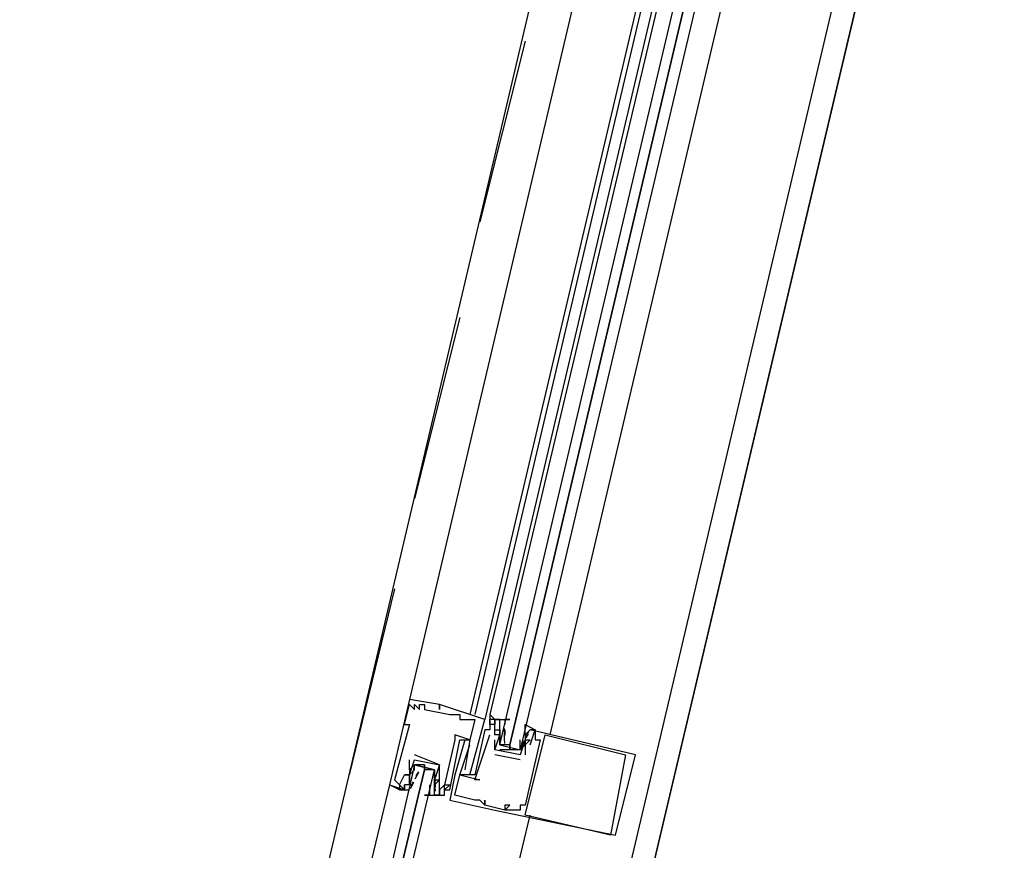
# Model space of a CAD drawing. Header units: feet. Extents: x -79 to 198, y -22 to 181.
# Tile 156 of 256: x 117.49 to 120.1, y 79.83 to 82.03. Entities that reach past the tile are written whole.
import ezdxf

# ---------------------------------------------------------------- set-up
doc = ezdxf.new("R2010")
doc.units = ezdxf.units.FT
doc.layers.add('A-LINEA', color=7, linetype='CONTINUOUS')

msp = doc.modelspace()

# ---------------------------------------------------------------- linework, layer by layer
at = {"layer": 'A-LINEA'}
for p, q in [((121.84, 91.1111), (114.56, 60.2978)), ((117.56, 76.6311), (119.2133, 83.6578)), ((118.32, 76.4578), (119.9733, 83.4711)), ((119.2267, 83.2311), (118.52, 80.2311)), ((119.3867, 83.1911), (118.68, 80.1911)), ((119.4, 83.1911), (118.6933, 80.1911)), ((119.4267, 83.1778), (118.72, 80.1778)), ((119.44, 83.1778), (118.7333, 80.1911)), ((118.8933, 80.1378), (119.6, 83.1378)), ((118.8267, 81.9778), (118.7067, 81.4978)), ((118.6533, 81.2444), (118.5333, 80.7644)), ((118.48, 80.5244), (118.36, 80.0311)), ((118.52, 80.2311), (118.52, 80.2311)), ((118.52, 80.2178), (118.52, 80.2178)), ((118.5333, 80.2178), (118.5333, 80.2178)), ((118.5333, 80.2044), (118.5333, 80.2044)), ((118.5467, 80.2178), (118.5467, 80.2178)), ((118.5467, 80.2044), (118.5467, 80.2044)), ((118.56, 80.2178), (118.56, 80.2178)), ((118.56, 80.2044), (118.56, 80.2044)), ((118.6, 80.2178), (118.6, 80.2178)), ((118.6, 80.2178), (118.6, 80.2178)), ((118.6, 80.2044), (118.6, 80.2044)), ((118.6267, 80.1911), (118.6267, 80.1911)), ((118.64, 80.1911), (118.64, 80.1911)), ((118.6533, 80.1911), (118.6533, 80.1911)), ((118.6533, 80.1778), (118.6533, 80.1778)), ((118.6933, 80.1778), (118.6933, 80.1778)), ((118.72, 80.1778), (118.72, 80.1778)), ((118.7333, 80.1911), (118.7333, 80.1778)), ((118.7333, 80.1911), (118.7333, 80.1778)), ((118.7333, 80.1911), (118.7333, 80.1778)), ((118.7333, 80.1778), (118.7333, 80.1778)), ((118.7333, 80.1778), (118.7333, 80.1778)), ((118.7467, 80.1778), (118.7467, 80.1778)), ((118.76, 80.1778), (118.76, 80.1778)), ((118.5067, 80.1644), (118.5067, 80.1644)), ((118.52, 80.1644), (118.52, 80.1644)), ((118.72, 80.1511), (118.72, 80.1511)), ((118.7333, 80.1644), (118.7333, 80.1644)), ((118.7333, 80.1644), (118.7333, 80.1644)), ((118.7333, 80.1644), (118.7333, 80.1644)), ((118.7333, 80.1511), (118.7333, 80.1511)), ((118.7333, 80.1511), (118.7333, 80.1511)), ((118.7467, 80.1644), (118.7467, 80.1644)), ((118.7467, 80.1644), (118.7467, 80.1644)), ((118.7467, 80.1511), (118.7467, 80.1511)), ((118.76, 80.1644), (118.76, 80.1644)), ((118.76, 80.1511), (118.76, 80.1511)), ((118.76, 80.1511), (118.76, 80.1511)), ((118.7732, 80.1413), (118.7722, 80.1532)), ((118.7726, 80.136), (118.7723, 80.1543)), ((118.7733, 80.1644), (118.7733, 80.1644)), ((118.7733, 80.1511), (118.7733, 80.1511)), ((118.7733, 80.1511), (118.7733, 80.1378)), ((118.8267, 80.1511), (118.8267, 80.1511)), ((118.8267, 80.1378), (118.8267, 80.1511)), ((118.8369, 80.147), (118.8285, 80.1308)), ((118.84, 80.1511), (118.84, 80.1511)), ((118.8533, 80.1511), (118.8533, 80.1511)), ((118.64, 80.1378), (118.64, 80.1378)), ((118.64, 80.1244), (118.64, 80.1244)), ((118.6533, 80.1244), (118.6533, 80.1244)), ((118.6667, 80.1244), (118.6667, 80.1244)), ((118.68, 80.1244), (118.68, 80.1244)), ((118.68, 80.1244), (118.68, 80.1244)), ((118.7333, 80.1378), (118.7333, 80.1378)), ((118.7467, 80.1378), (118.7467, 80.1378)), ((118.7467, 80.1378), (118.7467, 80.1378)), ((118.7467, 80.1244), (118.7467, 80.1244)), ((118.76, 80.1378), (118.76, 80.1378)), ((118.76, 80.1378), (118.76, 80.1378)), ((118.7725, 80.1222), (118.7719, 80.1426)), ((118.7732, 80.1147), (118.7722, 80.1265)), ((118.7733, 80.1244), (118.7733, 80.1244)), ((118.8133, 80.1378), (118.8133, 80.1378)), ((118.8247, 80.1216), (118.815, 80.1036)), ((118.8267, 80.1378), (118.8267, 80.1378)), ((118.8267, 80.1244), (118.8267, 80.1244)), ((118.8267, 80.1244), (118.8267, 80.1244)), ((118.8267, 80.1244), (118.8267, 80.1244)), ((118.8351, 80.14), (118.8289, 80.1298)), ((118.84, 80.1244), (118.84, 80.1244)), ((118.8533, 80.1244), (118.8533, 80.1244)), ((118.8667, 80.1244), (118.8667, 80.1244)), ((118.88, 80.1378), (118.88, 80.1378)), ((118.6667, 80.1111), (118.6667, 80.1111)), ((118.68, 80.1111), (118.68, 80.1111)), ((118.7467, 80.0978), (118.7467, 80.0978)), ((118.7467, 80.0978), (118.7467, 80.0978)), ((118.7867, 80.1111), (118.7867, 80.0978)), ((118.8133, 80.1111), (118.8133, 80.1111)), ((118.8218, 80.1133), (118.8156, 80.1032)), ((118.8267, 80.1111), (118.8267, 80.1111)), ((118.8267, 80.1111), (118.8267, 80.1111)), ((118.84, 80.1111), (118.84, 80.1111)), ((118.52, 80.0444), (118.52, 80.0711)), ((118.52, 80.0711), (118.52, 80.0711)), ((118.5333, 80.0844), (118.5333, 80.0844)), ((118.5333, 80.0711), (118.5333, 80.0711)), ((118.5333, 80.0711), (118.5333, 80.0711)), ((118.8133, 80.0711), (118.7467, 80.0844)), ((118.7467, 80.0844), (118.7467, 80.0844)), ((118.8133, 80.0844), (118.8133, 80.0844)), ((118.8133, 80.0844), (118.8133, 80.0844)), ((118.8133, 80.0711), (118.8133, 80.0711)), ((118.8267, 80.0844), (118.8267, 80.0844)), ((119.0933, 80.0844), (119.0933, 80.0844)), ((119.12, 80.0844), (119.12, 80.0844)), ((118.52, 80.0444), (118.52, 80.0444)), ((118.5333, 80.0444), (118.5333, 80.0444)), ((118.56, 80.0578), (118.56, 80.0444)), ((118.6, 80.0578), (118.6, 80.0578)), ((118.6, 80.0578), (118.6, 80.0578)), ((118.6667, 80.0444), (118.6667, 80.0444)), ((118.68, 80.0444), (118.68, 80.0444)), ((118.48, 80.0178), (118.48, 80.0178)), ((118.5067, 80.0311), (118.5067, 80.0311)), ((118.5067, 80.0311), (118.5067, 80.0311)), ((118.52, 80.0311), (118.52, 80.0311)), ((118.52, 80.0311), (118.52, 80.0311)), ((118.52, 80.0178), (118.52, 80.0178)), ((118.52, 80.0044), (118.52, 80.0178)), ((118.5333, 80.0178), (118.5333, 80.0178)), ((118.5353, 80.0206), (118.545, 80.0386)), ((118.5382, 80.0289), (118.5444, 80.0391)), ((118.5733, 80.0311), (118.5733, 80.0311)), ((118.5867, 80.0178), (118.5867, 80.0178)), ((118.5868, 80.0276), (118.5878, 80.0157)), ((118.5875, 80.02), (118.5881, 79.9996)), ((118.6, 80.0178), (118.6, 80.0178)), ((118.6, 80.0178), (118.6, 80.0178)), ((118.64, 80.0311), (118.64, 80.0311)), ((118.6533, 80.0311), (118.6533, 80.0311)), ((118.6533, 80.0311), (118.6533, 80.0311)), ((118.68, 80.0311), (118.68, 80.0311)), ((118.6933, 80.0311), (118.6933, 80.0311)), ((118.6933, 80.0178), (118.6933, 80.0178)), ((118.7067, 80.0178), (118.7067, 80.0178)), ((118.4667, 80.0044), (118.4667, 80.0044)), ((118.4933, 80.0044), (118.4933, 80.0044)), ((118.5067, 80.0044), (118.5067, 80.0044)), ((118.5067, 79.9911), (118.5067, 79.9911)), ((118.52, 80.0044), (118.52, 80.0044)), ((118.52, 80.0044), (118.52, 80.0044)), ((118.5231, 79.9952), (118.5315, 80.0115)), ((118.5249, 80.0022), (118.5311, 80.0124)), ((118.5733, 80.0044), (118.5733, 79.9911)), ((118.5733, 80.0044), (118.5733, 80.0044)), ((118.5733, 79.9911), (118.5733, 79.9911)), ((118.5867, 80.0044), (118.5867, 80.0044)), ((118.5868, 80.0009), (118.5878, 79.989)), ((118.5874, 80.0062), (118.5877, 79.9879)), ((118.6, 79.9911), (118.6, 79.9911)), ((118.6133, 80.0044), (118.6133, 80.0044)), ((118.6133, 80.0044), (118.6133, 80.0044)), ((118.6133, 79.9911), (118.6133, 79.9911)), ((118.6267, 80.0044), (118.6267, 80.0044)), ((118.6267, 79.9911), (118.6267, 79.9911)), ((118.5867, 79.9778), (118.5867, 79.9778)), ((118.6, 79.9778), (118.6, 79.9778)), ((118.6133, 79.9778), (118.6133, 79.9778)), ((118.6267, 79.9644), (118.6267, 79.9644)), ((118.64, 79.9778), (118.64, 79.9778)), ((118.6933, 79.9644), (118.6933, 79.9644)), ((118.7067, 79.9644), (118.7067, 79.9644)), ((118.72, 79.9644), (118.72, 79.9644)), ((118.72, 79.9511), (118.72, 79.9511)), ((118.72, 79.9511), (118.72, 79.9511)), ((118.7733, 79.9511), (118.7733, 79.9511)), ((118.7867, 79.9511), (118.7867, 79.9511)), ((118.8133, 79.9511), (118.8133, 79.9511)), ((118.8267, 79.9511), (118.8267, 79.9511)), ((118.7467, 79.9378), (118.7467, 79.9378)), ((118.7733, 79.9378), (118.7733, 79.9378)), ((118.7733, 79.9378), (118.7733, 79.9378)), ((118.8, 79.9378), (118.8, 79.9378)), ((118.8133, 79.9378), (118.8133, 79.9378)), ((118.8267, 79.9244), (118.8267, 79.9244)), ((119.0533, 79.8711), (119.0533, 79.8711)), ((119.0667, 79.8711), (119.0667, 79.8711))]:
    msp.add_line(p, q, dxfattribs=at)
for points in [[(135.8933, 108.7111), (131.36, 89.5511), (124.5867, 91.1511), (124.44, 90.4978), (121.84, 91.1111), (121.3333, 88.9644), (118.2, 75.6978), (129.9467, 72.9244)], [(119.5333, 83.1511), (118.8133, 80.0978), (118.8, 80.0978), (118.7867, 80.0978), (118.7867, 80.1111), (119.5067, 83.1644), (118.7867, 80.1111), (118.7733, 80.1111), (118.76, 80.1111), (119.48, 83.1644)], [(118.52, 80.2311), (118.4667, 80.0044), (118.5067, 79.9911), (118.5067, 80.0044)], [(118.68, 80.0311), (118.72, 80.1778), (118.6, 80.2178), (118.6, 80.2044), (118.6, 80.2178), (118.52, 80.2311)], [(118.5067, 80.1644), (118.52, 80.2178), (118.5333, 80.2044), (118.5333, 80.2178), (118.5467, 80.2044), (118.5467, 80.2178), (118.56, 80.2178), (118.56, 80.2044), (118.6267, 80.1911), (118.64, 80.1911), (118.6533, 80.1911), (118.6533, 80.1778), (118.6933, 80.1778), (118.68, 80.1244), (118.64, 80.1378), (118.64, 80.1244), (118.6133, 80.0044), (118.6133, 80.0044), (118.6, 79.9911), (118.6, 79.9778), (118.6, 80.0178), (118.6, 80.0178), (118.6, 80.0578), (118.6, 80.0578), (118.5333, 80.0844)], [(118.76, 80.1644), (118.76, 80.1778), (118.7333, 80.1778), (118.7333, 80.1644), (118.7333, 80.1778), (118.7333, 80.1644), (118.7333, 80.1511), (118.72, 80.1511), (118.6933, 80.0311), (118.6533, 80.0311), (118.68, 80.1111)], [(118.7333, 80.1911), (118.7467, 80.1778), (118.7467, 80.1778)], [(118.7333, 80.1911), (118.7467, 80.1778), (118.7467, 80.1778)], [(118.7333, 80.1911), (118.7467, 80.1778), (118.7467, 80.1778)], [(118.7467, 80.1378), (118.7467, 80.1378), (118.7467, 80.1644), (118.7467, 80.1778), (118.7467, 80.1644), (118.7333, 80.1644), (118.7333, 80.1511), (118.7333, 80.1511)], [(118.76, 80.1111), (118.76, 80.1378), (118.76, 80.1644), (118.76, 80.1778), (118.7467, 80.1778), (118.7867, 80.1778), (118.7733, 80.1778), (118.7733, 80.1644)], [(118.5067, 80.1644), (118.52, 80.1644), (118.48, 80.0178), (118.4933, 80.0044), (118.5067, 80.0311), (118.5067, 80.0311)], [(118.6667, 80.1244), (118.64, 80.0311), (118.6267, 79.9644), (118.7467, 79.9378), (119.0667, 79.8711), (119.12, 80.0844), (118.84, 80.1511)], [(118.84, 80.1111), (118.8533, 80.1511), (118.8533, 80.1244), (118.8667, 80.1244), (118.8267, 79.9511), (118.8133, 79.9511), (118.8133, 79.9378), (118.8, 79.9378), (118.7733, 79.9378), (118.7867, 79.9511), (118.7733, 79.9511), (118.7733, 79.9378), (118.72, 79.9511), (118.72, 79.9644), (118.72, 79.9511), (118.7067, 79.9644), (118.6933, 79.9644), (118.64, 79.9778), (118.6533, 80.0311), (118.7067, 80.0178), (118.6933, 80.0178), (118.7333, 80.1378)], [(118.8267, 80.1244), (118.8133, 80.0844), (118.7467, 80.0978), (118.76, 80.1378), (118.7467, 80.1378), (118.7467, 80.1511), (118.76, 80.1511), (118.76, 80.1378), (118.76, 80.1511)], [(118.8267, 80.1511), (118.8267, 80.1644), (118.8533, 80.1511), (118.84, 80.1511), (118.8267, 80.1378), (118.8267, 80.1244), (118.8267, 80.1111), (118.8133, 80.0978), (118.76, 80.0978)], [(118.5867, 79.9778), (118.6133, 79.9778), (118.6133, 80.0044), (118.6267, 80.0044), (118.6133, 79.9911), (118.6267, 79.9911), (118.6533, 80.1244), (118.68, 80.1244), (118.6667, 80.0444)], [(118.7467, 80.0978), (118.7467, 80.0978), (118.7467, 80.1244)], [(118.76, 80.1378), (118.76, 80.1244), (118.76, 80.1111), (118.8133, 80.0978), (118.8133, 80.1111), (118.8133, 80.1244)], [(119.0933, 80.0844), (119.0533, 79.8711), (118.8267, 79.9244), (118.88, 80.1378), (119.0933, 80.0844)], [(118.8267, 80.1378), (118.8267, 80.1244), (118.84, 80.1244), (118.8267, 80.1111), (118.8267, 80.1244)], [(118.8267, 80.1111), (118.8267, 80.1111), (118.8267, 80.0844)], [(118.52, 80.0178), (118.52, 80.0311), (118.5067, 80.0311), (118.52, 80.0311), (118.5333, 80.0711), (118.6, 80.0578), (118.5867, 80.0178), (118.6, 80.0178), (118.5867, 80.0044)], [(118.1867, 78.3644), (118.5867, 80.0444), (118.5733, 80.0444), (118.56, 80.0444), (118.16, 78.3778), (118.56, 80.0444), (118.56, 80.0578), (118.5467, 80.0578), (118.5333, 80.0578), (118.1467, 78.3778)], [(118.5733, 79.9911), (118.5733, 79.9778), (118.56, 79.9778), (118.5867, 79.9778), (118.6, 79.9778), (118.5867, 79.9778), (118.5867, 79.9911), (118.5867, 80.0044), (118.5867, 80.0178), (118.5867, 80.0444), (118.5333, 80.0578), (118.52, 80.0444), (118.52, 80.0311), (118.52, 80.0044), (118.5067, 80.0044), (118.5067, 79.9911), (118.4933, 80.0044), (118.4933, 79.9911), (118.52, 79.9911)], [(118.52, 80.0311), (118.5333, 80.0444), (118.5333, 80.0578), (118.5867, 80.0444), (118.5867, 80.0311), (118.5867, 80.0178)], [(118.4933, 80.0044), (118.4933, 79.9911), (118.4667, 80.0044), (118.08, 78.3911)], [(118.4933, 80.0044), (118.4933, 79.9911), (118.4667, 80.0044)], [(118.4933, 80.0044), (118.4933, 79.9911), (118.4667, 80.0044)], [(118.0267, 76.5244), (118.4533, 78.3111), (118.84, 79.9244)]]:
    msp.add_lwpolyline(points, dxfattribs=at)

doc.saveas('drawing.dxf')
